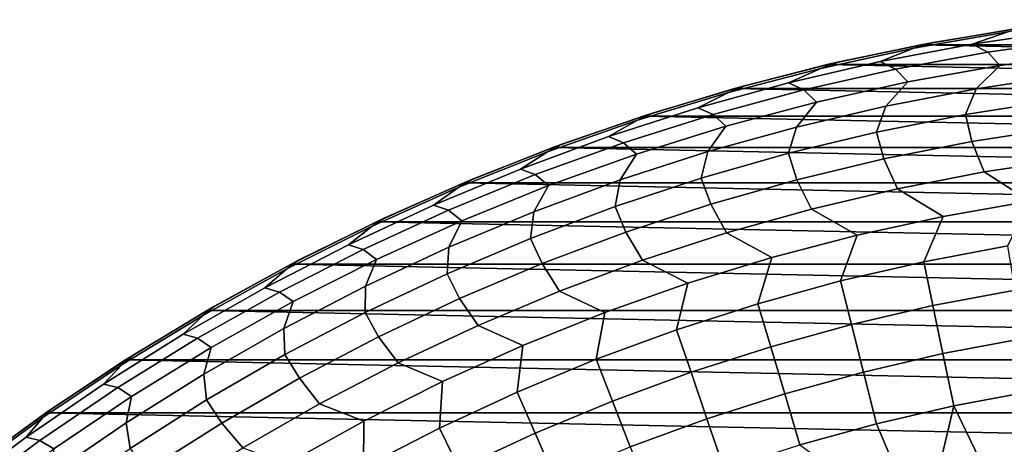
# Model space of a CAD drawing. Header units: metres. Extents: x -29 to 117, y -464 to 29.
# Tile 111 of 256: x -16.82 to -4.36, y 23.33 to 28.7. Entities that reach past the tile are written whole.
import ezdxf

# ---------------------------------------------------------------- set-up
doc = ezdxf.new("R2010")
doc.units = ezdxf.units.M
doc.layers.add('solid_24_501_056_XXX', color=7, linetype='CONTINUOUS')

msp = doc.modelspace()

# ---------------------------------------------------------------- linework, layer by layer
at = {"layer": 'solid_24_501_056_XXX'}
for points in [[(-3.117126, 28.704884, 27.139278), (-4.313615, 28.549597, 27.139278), (-4.761783, 28.396667, 34.372093), (-3.584892, 28.569107, 34.372093)], [(-4.080419, 28.610491, 20), (-5.279054, 28.413757, 20), (-5.502572, 28.344461, 27.139278), (-4.313615, 28.549597, 27.139278)], [(-5.415236, 28.388103, -99.5), (-5.279054, 28.413757, 20), (-4.080419, 28.610491, 20), (-4.221706, 28.589985, -99.5)], [(5.415236, 28.388103, -99.5), (-5.415236, 28.388103, -99.5), (-4.221706, 28.589985, -99.5)], [(-4.761783, 28.396667, 34.372093), (-4.565499, 28.292543, 41.604107), (-3.387926, 28.457579, 41.604107), (-3.584892, 28.569107, 34.372093)], [(-4.313615, 28.549597, 27.139278), (-5.502572, 28.344461, 27.139278), (-5.930548, 28.175768, 34.372093), (-4.761783, 28.396667, 34.372093)], [(-4.565499, 28.292543, 41.604107), (-4.412455, 28.125799, 48.834908), (-3.238291, 28.285046, 48.834908), (-3.387926, 28.457579, 41.604107)], [(-5.502572, 28.344461, 27.139278), (-6.68192, 28.089832, 27.139278), (-7.089191, 27.906786, 34.372093), (-5.930548, 28.175768, 34.372093)], [(-5.279054, 28.413757, 20), (-6.468364, 28.16683, 20), (-6.68192, 28.089832, 27.139278), (-5.502572, 28.344461, 27.139278)], [(-6.599304, 28.136433, -99.5), (-6.468364, 28.16683, 20), (-5.279054, 28.413757, 20), (-5.415236, 28.388103, -99.5)], [(6.599304, 28.136433, -99.5), (-6.599304, 28.136433, -99.5), (-5.415236, 28.388103, -99.5)], [(-5.930548, 28.175768, 34.372093), (-5.735213, 28.078802, 41.604107), (-4.565499, 28.292543, 41.604107), (-4.761783, 28.396667, 34.372093)], [(6.599304, 28.136433, -99.5), (-5.415236, 28.388103, -99.5), (5.415236, 28.388103, -99.5)], [(-5.735213, 28.078802, 41.604107), (-5.578976, 27.917833, 48.834908), (-4.412455, 28.125799, 48.834908), (-4.565499, 28.292543, 41.604107)], [(-3.238291, 28.285046, 48.834908), (-4.412455, 28.125799, 48.834908), (-4.711791, 27.830952, 56.064098), (-3.559599, 28.001646, 56.064098)], [(-6.68192, 28.089832, 27.139278), (-7.849601, 27.786158, 27.139278), (-8.235738, 27.590179, 34.372093), (-7.089191, 27.906786, 34.372093)], [(-6.468364, 28.16683, 20), (-7.646246, 27.870144, 20), (-7.849601, 27.786158, 27.139278), (-6.68192, 28.089832, 27.139278)], [(-7.77202, 27.835329, -99.5), (-7.646246, 27.870144, 20), (-6.468364, 28.16683, 20), (-6.599304, 28.136433, -99.5)], [(7.77202, 27.835329, -99.5), (-7.77202, 27.835329, -99.5), (-6.599304, 28.136433, -99.5)], [(-7.089191, 27.906786, 34.372093), (-6.895054, 27.816723, 41.604107), (-5.735213, 28.078802, 41.604107), (-5.930548, 28.175768, 34.372093)], [(-6.895054, 27.816723, 41.604107), (-6.735832, 27.661507, 48.834908), (-5.578976, 27.917833, 48.834908), (-5.735213, 28.078802, 41.604107)], [(7.77202, 27.835329, -99.5), (-6.599304, 28.136433, -99.5), (6.599304, 28.136433, -99.5)], [(-4.412455, 28.125799, 48.834908), (-5.578976, 27.917833, 48.834908), (-5.85596, 27.612871, 56.064098), (-4.711791, 27.830952, 56.064098)], [(-3.559599, 28.001646, 56.064098), (-4.711791, 27.830952, 56.064098), (-4.84983, 27.505781, 63.291264), (-3.716485, 27.681702, 63.291264)], [(-7.646246, 27.870144, 20), (-8.810621, 27.524225, 20), (-9.003576, 27.433964, 27.139278), (-7.849601, 27.786158, 27.139278)], [(-8.930549, 27.485546, -99.5), (-8.810621, 27.524225, 20), (-7.646246, 27.870144, 20), (-7.77202, 27.835329, -99.5)], [(8.930549, 27.485546, -99.5), (-8.930549, 27.485546, -99.5), (-7.77202, 27.835329, -99.5)], [(-8.235738, 27.590179, 34.372093), (-8.043025, 27.506756, 41.604107), (-6.895054, 27.816723, 41.604107), (-7.089191, 27.906786, 34.372093)], [(-8.043025, 27.506756, 41.604107), (-7.88102, 27.357264, 48.834908), (-6.735832, 27.661507, 48.834908), (-6.895054, 27.816723, 41.604107)], [(8.930549, 27.485546, -99.5), (-7.77202, 27.835329, -99.5), (7.77202, 27.835329, -99.5)], [(-5.578976, 27.917833, 48.834908), (-6.735832, 27.661507, 48.834908), (-6.990159, 27.347771, 56.064098), (-5.85596, 27.612871, 56.064098)], [(-4.711791, 27.830952, 56.064098), (-5.85596, 27.612871, 56.064098), (-5.974997, 27.28348, 63.291264), (-4.84983, 27.505781, 63.291264)], [(-7.849601, 27.786158, 27.139278), (-9.003576, 27.433964, 27.139278), (-9.368229, 27.226488, 34.372093), (-8.235738, 27.590179, 34.372093)], [(-4.84983, 27.505781, 63.291264), (-4.769607, 27.163515, 70.516006), (-3.649811, 27.336508, 70.516006), (-3.716485, 27.681702, 63.291264)], [(-9.368229, 27.226488, 34.372093), (-9.177149, 27.149433, 41.604107), (-8.043025, 27.506756, 41.604107), (-8.235738, 27.590179, 34.372093)], [(-6.735832, 27.661507, 48.834908), (-7.88102, 27.357264, 48.834908), (-8.112453, 27.036104, 56.064098), (-6.990159, 27.347771, 56.064098)], [(-5.85596, 27.612871, 56.064098), (-6.990159, 27.347771, 56.064098), (-7.090088, 27.015173, 63.291264), (-5.974997, 27.28348, 63.291264)], [(-9.003576, 27.433964, 27.139278), (-10.141829, 27.033869, 27.139278), (-10.484733, 26.816334, 34.372093), (-9.368229, 27.226488, 34.372093)], [(-8.810621, 27.524225, 20), (-9.959433, 27.129683, 20), (-10.141829, 27.033869, 27.139278), (-9.003576, 27.433964, 27.139278)], [(-10.073549, 27.087502, -99.5), (-9.959433, 27.129683, 20), (-8.810621, 27.524225, 20), (-8.930549, 27.485546, -99.5)], [(10.073549, 27.087502, -99.5), (-10.073549, 27.087502, -99.5), (-8.930549, 27.485546, -99.5)], [(-9.177149, 27.149433, 41.604107), (-9.012557, 27.005632, 48.834908), (-7.88102, 27.357264, 48.834908), (-8.043025, 27.506756, 41.604107)], [(10.073549, 27.087502, -99.5), (-8.930549, 27.485546, -99.5), (8.930549, 27.485546, -99.5)], [(-5.974997, 27.28348, 63.291264), (-5.881352, 26.944674, 70.516006), (-4.769607, 27.163515, 70.516006), (-4.84983, 27.505781, 63.291264)], [(-7.88102, 27.357264, 48.834908), (-9.012557, 27.005632, 48.834908), (-9.220936, 26.678404, 56.064098), (-8.112453, 27.036104, 56.064098)], [(-6.990159, 27.347771, 56.064098), (-8.112453, 27.036104, 56.064098), (-8.193225, 26.701311, 63.291264), (-7.090088, 27.015173, 63.291264)], [(-4.769607, 27.163515, 70.516006), (-4.609768, 26.780186, 77.737923), (-3.503195, 26.947281, 77.737923), (-3.649811, 27.336508, 70.516006)], [(-10.484733, 26.816334, 34.372093), (-10.295474, 26.745375, 41.604107), (-9.177149, 27.149433, 41.604107), (-9.368229, 27.226488, 34.372093)], [(-7.090088, 27.015173, 63.291264), (-6.98317, 26.680349, 70.516006), (-5.881352, 26.944674, 70.516006), (-5.974997, 27.28348, 63.291264)], [(-9.959433, 27.129683, 20), (-11.09065, 26.687216, 20), (-11.262375, 26.586569, 27.139278), (-10.141829, 27.033869, 27.139278)], [(-11.199547, 26.641697, -99.5), (-11.09065, 26.687216, 20), (-9.959433, 27.129683, 20), (-10.073549, 27.087502, -99.5)], [(11.199547, 26.641697, -99.5), (-11.199547, 26.641697, -99.5), (-10.073549, 27.087502, -99.5)], [(-10.295474, 26.745375, 41.604107), (-10.128482, 26.607222, 48.834908), (-9.012557, 27.005632, 48.834908), (-9.177149, 27.149433, 41.604107)], [(11.199547, 26.641697, -99.5), (-10.073549, 27.087502, -99.5), (10.073549, 27.087502, -99.5)], [(-5.881352, 26.944674, 70.516006), (-5.708523, 26.567669, 77.737923), (-4.609768, 26.780186, 77.737923), (-4.769607, 27.163515, 70.516006)], [(-10.141829, 27.033869, 27.139278), (-11.262375, 26.586569, 27.139278), (-11.583344, 26.360415, 34.372093), (-10.484733, 26.816334, 34.372093)], [(-9.012557, 27.005632, 48.834908), (-10.128482, 26.607222, 48.834908), (-10.313717, 26.275276, 56.064098), (-9.220936, 26.678404, 56.064098)], [(-8.112453, 27.036104, 56.064098), (-9.220936, 26.678404, 56.064098), (-9.282545, 26.342422, 63.291264), (-8.193225, 26.701311, 63.291264)], [(-8.193225, 26.701311, 63.291264), (-8.0732, 26.370991, 70.516006), (-6.98317, 26.680349, 70.516006), (-7.090088, 27.015173, 63.291264)], [(-6.98317, 26.680349, 70.516006), (-6.797596, 26.310093, 77.737923), (-5.708523, 26.567669, 77.737923), (-5.881352, 26.944674, 70.516006)], [(-4.609768, 26.780186, 77.737923), (-4.0326, 26.40885, 84.956604), (-2.927018, 26.554129, 84.956604), (-3.503195, 26.947281, 77.737923)], [(-11.583344, 26.360415, 34.372093), (-11.396076, 26.295271, 41.604107), (-10.295474, 26.745375, 41.604107), (-10.484733, 26.816334, 34.372093)], [(-11.09065, 26.687216, 20), (-12.202275, 26.197605, 20), (-12.363256, 26.092848, 27.139278), (-11.262375, 26.586569, 27.139278)], [(-12.304966, 26.149532, -99.5), (-12.202275, 26.197605, 20), (-11.09065, 26.687216, 20), (-11.199547, 26.641697, -99.5)], [(-11.396076, 26.295271, 41.604107), (-11.226862, 26.16272, 48.834908), (-10.128482, 26.607222, 48.834908), (-10.295474, 26.745375, 41.604107)], [(-9.282545, 26.342422, 63.291264), (-9.149603, 26.017118, 70.516006), (-8.0732, 26.370991, 70.516006), (-8.193225, 26.701311, 63.291264)], [(-5.708523, 26.567669, 77.737923), (-5.131156, 26.21756, 84.956604), (-4.0326, 26.40885, 84.956604), (-4.609768, 26.780186, 77.737923)], [(-11.262375, 26.586569, 27.139278), (-12.363256, 26.092848, 27.139278), (-12.662188, 25.859512, 34.372093), (-11.583344, 26.360415, 34.372093)], [(12.304966, 26.149532, -99.5), (-12.304966, 26.149532, -99.5), (-11.199547, 26.641697, -99.5)], [(-10.128482, 26.607222, 48.834908), (-11.226862, 26.16272, 48.834908), (-11.388937, 25.827408, 56.064098), (-10.313717, 26.275276, 56.064098)], [(12.304966, 26.149532, -99.5), (-11.199547, 26.641697, -99.5), (11.199547, 26.641697, -99.5)], [(-9.220936, 26.678404, 56.064098), (-10.313717, 26.275276, 56.064098), (-10.356213, 25.939117, 63.291264), (-9.282545, 26.342422, 63.291264)], [(-8.0732, 26.370991, 70.516006), (-7.87514, 26.007893, 77.737923), (-6.797596, 26.310093, 77.737923), (-6.98317, 26.680349, 70.516006)], [(-6.797596, 26.310093, 77.737923), (-6.220773, 25.980593, 84.956604), (-5.131156, 26.21756, 84.956604), (-5.708523, 26.567669, 77.737923)], [(-12.662188, 25.859512, 34.372093), (-12.477058, 25.7999, 41.604107), (-11.396076, 26.295271, 41.604107), (-11.583344, 26.360415, 34.372093)], [(-10.356213, 25.939117, 63.291264), (-10.210562, 25.619331, 70.516006), (-9.149603, 26.017118, 70.516006), (-9.282545, 26.342422, 63.291264)], [(-9.149603, 26.017118, 70.516006), (-8.939326, 25.661581, 77.737923), (-7.87514, 26.007893, 77.737923), (-8.0732, 26.370991, 70.516006)], [(-7.87514, 26.007893, 77.737923), (-7.299551, 25.69836, 84.956604), (-6.220773, 25.980593, 84.956604), (-6.797596, 26.310093, 77.737923)], [(-4.0326, 26.40885, 84.956604), (-5.131156, 26.21756, 84.956604), (-5.377028, 25.644222, 92.171654), (-4.312688, 25.844522, 92.171654)], [(-12.202275, 26.197605, 20), (-13.292345, 25.661715, 20), (-13.442548, 25.553564, 27.139278), (-12.363256, 26.092848, 27.139278)], [(-13.388991, 25.611401, -99.5), (-13.292345, 25.661715, 20), (-12.202275, 26.197605, 20), (-12.304966, 26.149532, -99.5)], [(-12.477058, 25.7999, 41.604107), (-12.305795, 25.672899, 48.834908), (-11.226862, 26.16272, 48.834908), (-11.396076, 26.295271, 41.604107)], [(-10.313717, 26.275276, 56.064098), (-11.388937, 25.827408, 56.064098), (-11.412416, 25.492071, 63.291264), (-10.356213, 25.939117, 63.291264)], [(-5.131156, 26.21756, 84.956604), (-6.220773, 25.980593, 84.956604), (-6.432182, 25.40011, 92.171654), (-5.377028, 25.644222, 92.171654)], [(-12.363256, 26.092848, 27.139278), (-13.442548, 25.553564, 27.139278), (-13.719422, 25.314478, 34.372093), (-12.662188, 25.859512, 34.372093)], [(13.388991, 25.611401, -99.5), (-13.388991, 25.611401, -99.5), (-12.304966, 26.149532, -99.5)], [(-11.226862, 26.16272, 48.834908), (-12.305795, 25.672899, 48.834908), (-12.444764, 25.335562, 56.064098), (-11.388937, 25.827408, 56.064098)], [(13.388991, 25.611401, -99.5), (-12.304966, 26.149532, -99.5), (12.304966, 26.149532, -99.5)], [(-11.412416, 25.492071, 63.291264), (-11.254286, 25.178299, 70.516006), (-10.210562, 25.619331, 70.516006), (-10.356213, 25.939117, 63.291264)], [(-10.210562, 25.619331, 70.516006), (-9.988352, 25.271746, 77.737923), (-8.939326, 25.661581, 77.737923), (-9.149603, 26.017118, 70.516006)], [(-8.939326, 25.661581, 77.737923), (-8.365613, 25.371357, 84.956604), (-7.299551, 25.69836, 84.956604), (-7.87514, 26.007893, 77.737923)], [(-6.220773, 25.980593, 84.956604), (-7.299551, 25.69836, 84.956604), (-7.476346, 25.112604, 92.171654), (-6.432182, 25.40011, 92.171654)], [(-13.719422, 25.314478, 34.372093), (-13.536562, 25.260113, 41.604107), (-12.477058, 25.7999, 41.604107), (-12.662188, 25.859512, 34.372093)], [(-11.388937, 25.827408, 56.064098), (-12.444764, 25.335562, 56.064098), (-12.449377, 25.002039, 63.291264), (-11.412416, 25.492071, 63.291264)], [(-4.312688, 25.844522, 92.171654), (-5.377028, 25.644222, 92.171654), (-5.260659, 25.089235, 99.382652), (-4.219353, 25.285198, 99.382652)], [(-13.536562, 25.260113, 41.604107), (-13.363411, 25.138609, 48.834908), (-12.305795, 25.672899, 48.834908), (-12.477058, 25.7999, 41.604107)], [(-7.299551, 25.69836, 84.956604), (-8.365613, 25.371357, 84.956604), (-8.507737, 24.782192, 92.171654), (-7.476346, 25.112604, 92.171654)], [(-13.292345, 25.661715, 20), (-14.358932, 25.080492, 20), (-14.498368, 24.969664, 27.139278), (-13.442548, 25.553564, 27.139278)], [(-14.450225, 25.028004, -99.5), (-14.358932, 25.080492, 20), (-13.292345, 25.661715, 20), (-13.388991, 25.611401, -99.5)], [(14.450225, 25.028004, -99.5), (-14.450225, 25.028004, -99.5), (-13.388991, 25.611401, -99.5)], [(-12.305795, 25.672899, 48.834908), (-13.363411, 25.138609, 48.834908), (-13.479401, 24.800577, 56.064098), (-12.444764, 25.335562, 56.064098)], [(14.450225, 25.028004, -99.5), (-13.388991, 25.611401, -99.5), (13.388991, 25.611401, -99.5)], [(-11.254286, 25.178299, 70.516006), (-11.020436, 24.839048, 77.737923), (-9.988352, 25.271746, 77.737923), (-10.210562, 25.619331, 70.516006)], [(-9.988352, 25.271746, 77.737923), (-9.417098, 25.000149, 84.956604), (-8.365613, 25.371357, 84.956604), (-8.939326, 25.661581, 77.737923)], [(-5.377028, 25.644222, 92.171654), (-6.432182, 25.40011, 92.171654), (-6.292977, 24.850405, 99.382652), (-5.260659, 25.089235, 99.382652)], [(-13.442548, 25.553564, 27.139278), (-14.498368, 24.969664, 27.139278), (-14.753244, 24.726244, 34.372093), (-13.719422, 25.314478, 34.372093)], [(-12.449377, 25.002039, 63.291264), (-12.279014, 24.694767, 70.516006), (-11.254286, 25.178299, 70.516006), (-11.412416, 25.492071, 63.291264)], [(-14.753244, 24.726244, 34.372093), (-14.572761, 24.67684, 41.604107), (-13.536562, 25.260113, 41.604107), (-13.719422, 25.314478, 34.372093)], [(-12.444764, 25.335562, 56.064098), (-13.479401, 24.800577, 56.064098), (-13.465345, 24.469847, 63.291264), (-12.449377, 25.002039, 63.291264)], [(-8.365613, 25.371357, 84.956604), (-9.417098, 25.000149, 84.956604), (-9.524592, 24.409439, 92.171654), (-8.507737, 24.782192, 92.171654)], [(-6.432182, 25.40011, 92.171654), (-7.476346, 25.112604, 92.171654), (-7.314544, 24.56912, 99.382652), (-6.292977, 24.850405, 99.382652)], [(-14.572761, 24.67684, 41.604107), (-14.397879, 24.56077, 48.834908), (-13.363411, 25.138609, 48.834908), (-13.536562, 25.260113, 41.604107)], [(-11.020436, 24.839048, 77.737923), (-10.452178, 24.585386, 84.956604), (-9.417098, 25.000149, 84.956604), (-9.988352, 25.271746, 77.737923)], [(-4.219353, 25.285198, 99.382652), (-5.260659, 25.089235, 99.382652), (-5.13322, 24.481449, 106.589211), (-4.11714, 24.672667, 106.589211)], [(-14.358932, 25.080492, 20), (-15.400155, 24.454964, 20), (-15.528873, 24.342163, 27.139278), (-14.498368, 24.969664, 27.139278)], [(-15.485378, 24.401089, -99.5), (-15.400155, 24.454964, 20), (-14.358932, 25.080492, 20), (-14.450225, 25.028004, -99.5)], [(-13.363411, 25.138609, 48.834908), (-14.397879, 24.56077, 48.834908), (-14.491086, 24.223362, 56.064098), (-13.479401, 24.800577, 56.064098)], [(-12.279014, 24.694767, 70.516006), (-12.033829, 24.364222, 77.737923), (-11.020436, 24.839048, 77.737923), (-11.254286, 25.178299, 70.516006)], [(-7.476346, 25.112604, 92.171654), (-8.507737, 24.782192, 92.171654), (-8.323614, 24.245859, 99.382652), (-7.314544, 24.56912, 99.382652)], [(-5.260659, 25.089235, 99.382652), (-6.292977, 24.850405, 99.382652), (-6.140531, 24.248405, 106.589211), (-5.13322, 24.481449, 106.589211)], [(-14.498368, 24.969664, 27.139278), (-15.528873, 24.342163, 27.139278), (-15.761889, 24.095812, 34.372093), (-14.753244, 24.726244, 34.372093)], [(15.485378, 24.401089, -99.5), (-15.485378, 24.401089, -99.5), (-14.450225, 25.028004, -99.5)], [(15.485378, 24.401089, -99.5), (-14.450225, 25.028004, -99.5), (14.450225, 25.028004, -99.5)], [(-13.465345, 24.469847, 63.291264), (-13.283014, 24.169552, 70.516006), (-12.279014, 24.694767, 70.516006), (-12.449377, 25.002039, 63.291264)], [(-9.417098, 25.000149, 84.956604), (-10.452178, 24.585386, 84.956604), (-10.525176, 23.994984, 92.171654), (-9.524592, 24.409439, 92.171654)], [(-12.033829, 24.364222, 77.737923), (-11.469047, 24.127789, 84.956604), (-10.452178, 24.585386, 84.956604), (-11.020436, 24.839048, 77.737923)], [(-6.292977, 24.850405, 99.382652), (-7.314544, 24.56912, 99.382652), (-7.13735, 23.973934, 106.589211), (-6.140531, 24.248405, 106.589211)], [(-15.761889, 24.095812, 34.372093), (-15.583873, 24.051086, 41.604107), (-14.572761, 24.67684, 41.604107), (-14.753244, 24.726244, 34.372093)], [(-13.479401, 24.800577, 56.064098), (-14.491086, 24.223362, 56.064098), (-14.458607, 23.896393, 63.291264), (-13.465345, 24.469847, 63.291264)], [(-13.283014, 24.169552, 70.516006), (-13.026812, 23.84807, 77.737923), (-12.033829, 24.364222, 77.737923), (-12.279014, 24.694767, 70.516006)], [(-8.507737, 24.782192, 92.171654), (-9.524592, 24.409439, 92.171654), (-9.318463, 23.881174, 99.382652), (-8.323614, 24.245859, 99.382652)], [(-15.583873, 24.051086, 41.604107), (-15.407407, 23.940388, 48.834908), (-14.397879, 24.56077, 48.834908), (-14.572761, 24.67684, 41.604107)], [(-10.452178, 24.585386, 84.956604), (-11.469047, 24.127789, 84.956604), (-11.507777, 23.539534, 92.171654), (-10.525176, 23.994984, 92.171654)], [(-7.314544, 24.56912, 99.382652), (-8.323614, 24.245859, 99.382652), (-8.121975, 23.658504, 106.589211), (-7.13735, 23.973934, 106.589211)], [(-4.11714, 24.672667, 106.589211), (-5.13322, 24.481449, 106.589211), (-4.994718, 23.820902, 113.790924), (-4.006053, 24.00696, 113.790924)], [(-15.400155, 24.454964, 20), (-16.414173, 23.786234, 20), (-16.532263, 23.672157, 27.139278), (-15.528873, 24.342163, 27.139278)], [(-16.493397, 23.731352, -99.5), (-16.414173, 23.786234, 20), (-15.400155, 24.454964, 20), (-15.485378, 24.401089, -99.5)], [(-14.397879, 24.56077, 48.834908), (-15.407407, 23.940388, 48.834908), (-15.478096, 23.604902, 56.064098), (-14.491086, 24.223362, 56.064098)], [(-14.458607, 23.896393, 63.291264), (-14.264594, 23.60354, 70.516006), (-13.283014, 24.169552, 70.516006), (-13.465345, 24.469847, 63.291264)], [(-5.13322, 24.481449, 106.589211), (-6.140531, 24.248405, 106.589211), (-5.974849, 23.594147, 113.790924), (-4.994718, 23.820902, 113.790924)], [(-15.528873, 24.342163, 27.139278), (-16.532263, 23.672157, 27.139278), (-16.743635, 23.424261, 34.372093), (-15.761889, 24.095812, 34.372093)], [(16.493397, 23.731352, -99.5), (-16.493397, 23.731352, -99.5), (-15.485378, 24.401089, -99.5)], [(16.493397, 23.731352, -99.5), (-15.485378, 24.401089, -99.5), (15.485378, 24.401089, -99.5)], [(-13.026812, 23.84807, 77.737923), (-12.465934, 23.628155, 84.956604), (-11.469047, 24.127789, 84.956604), (-12.033829, 24.364222, 77.737923)], [(-9.524592, 24.409439, 92.171654), (-10.525176, 23.994984, 92.171654), (-10.297392, 23.475689, 99.382652), (-9.318463, 23.881174, 99.382652)], [(-14.491086, 24.223362, 56.064098), (-15.478096, 23.604902, 56.064098), (-15.427488, 23.282644, 63.291264), (-14.458607, 23.896393, 63.291264)], [(-8.323614, 24.245859, 99.382652), (-9.318463, 23.881174, 99.382652), (-9.092724, 23.302654, 106.589211), (-8.121975, 23.658504, 106.589211)], [(-6.140531, 24.248405, 106.589211), (-7.13735, 23.973934, 106.589211), (-6.944773, 23.32708, 113.790924), (-5.974849, 23.594147, 113.790924)], [(-16.743635, 23.424261, 34.372093), (-16.568157, 23.383926, 41.604107), (-15.583873, 24.051086, 41.604107), (-15.761889, 24.095812, 34.372093)], [(-14.264594, 23.60354, 70.516006), (-13.9977, 23.291473, 77.737923), (-13.026812, 23.84807, 77.737923), (-13.283014, 24.169552, 70.516006)], [(-11.469047, 24.127789, 84.956604), (-12.465934, 23.628155, 84.956604), (-12.470717, 23.043867, 92.171654), (-11.507777, 23.539534, 92.171654)], [(-16.568157, 23.383926, 41.604107), (-16.390245, 23.278536, 48.834908), (-15.407407, 23.940388, 48.834908), (-15.583873, 24.051086, 41.604107)], [(-15.407407, 23.940388, 48.834908), (-16.390245, 23.278536, 48.834908), (-16.438751, 22.946249, 56.064098), (-15.478096, 23.604902, 56.064098)], [(-10.525176, 23.994984, 92.171654), (-11.507777, 23.539534, 92.171654), (-11.258727, 23.030094, 99.382652), (-10.297392, 23.475689, 99.382652)], [(-7.13735, 23.973934, 106.589211), (-8.121975, 23.658504, 106.589211), (-7.902831, 23.020161, 113.790924), (-6.944773, 23.32708, 113.790924)], [(-4.006053, 24.00696, 113.790924), (-4.994718, 23.820902, 113.790924), (-4.670279, 23.144377, 120.980194), (-4.157134, 23.242029, 120.980194)], [(-15.427488, 23.282644, 63.291264), (-15.222095, 22.997684, 70.516006), (-14.264594, 23.60354, 70.516006), (-14.458607, 23.896393, 63.291264)], [(-13.9977, 23.291473, 77.737923), (-13.441102, 23.087355, 84.956604), (-12.465934, 23.628155, 84.956604), (-13.026812, 23.84807, 77.737923)], [(-9.318463, 23.881174, 99.382652), (-10.297392, 23.475689, 99.382652), (-10.047938, 22.906992, 106.589211), (-9.092724, 23.302654, 106.589211)], [(-4.994718, 23.820902, 113.790924), (-5.974849, 23.594147, 113.790924), (-5.689461, 22.915142, 120.980194), (-5.181138, 23.035397, 120.980194)], [(-4.994718, 23.820902, 113.790924), (-5.181138, 23.035397, 120.980194), (-4.670279, 23.144377, 120.980194)], [(-16.414173, 23.786234, 20), (-17.399195, 23.075485, 20), (-17.506786, 22.960819, 27.139278), (-16.532263, 23.672157, 27.139278)], [(-17.472929, 23.019703, -99.5), (-17.399195, 23.075485, 20), (-16.414173, 23.786234, 20), (-16.493397, 23.731352, -99.5)], [(17.472929, 23.019703, -99.5), (-17.472929, 23.019703, -99.5), (-16.493397, 23.731352, -99.5)], [(17.472929, 23.019703, -99.5), (-16.493397, 23.731352, -99.5), (16.493397, 23.731352, -99.5)], [(-16.532263, 23.672157, 27.139278), (-17.506786, 22.960819, 27.139278), (-17.696808, 22.712734, 34.372093), (-16.743635, 23.424261, 34.372093)], [(-15.478096, 23.604902, 56.064098), (-16.438751, 22.946249, 56.064098), (-16.370356, 22.629635, 63.291264), (-15.427488, 23.282644, 63.291264)], [(-15.222095, 22.997684, 70.516006), (-14.944847, 22.69537, 77.737923), (-13.9977, 23.291473, 77.737923), (-14.264594, 23.60354, 70.516006)], [(-12.465934, 23.628155, 84.956604), (-13.441102, 23.087355, 84.956604), (-13.412352, 22.508829, 92.171654), (-12.470717, 23.043867, 92.171654)], [(-8.121975, 23.658504, 106.589211), (-9.092724, 23.302654, 106.589211), (-8.847388, 22.673912, 113.790924), (-7.902831, 23.020161, 113.790924)], [(-6.944773, 23.32708, 113.790924), (-6.194999, 22.78367, 120.980194), (-5.689461, 22.915142, 120.980194), (-5.974849, 23.594147, 113.790924)], [(-11.507777, 23.539534, 92.171654), (-12.470717, 23.043867, 92.171654), (-12.200828, 22.545155, 99.382652), (-11.258727, 23.030094, 99.382652)], [(-10.297392, 23.475689, 99.382652), (-11.258727, 23.030094, 99.382652), (-10.985986, 22.472193, 106.589211), (-10.047938, 22.906992, 106.589211)], [(-17.696808, 22.712734, 34.372093), (-17.523918, 22.67651, 41.604107), (-16.568157, 23.383926, 41.604107), (-16.743635, 23.424261, 34.372093)], [(-17.523918, 22.67651, 41.604107), (-17.344692, 22.576361, 48.834908), (-16.390245, 23.278536, 48.834908), (-16.568157, 23.383926, 41.604107)]]:
    msp.add_3dface(points, dxfattribs=at)

doc.saveas('drawing.dxf')
